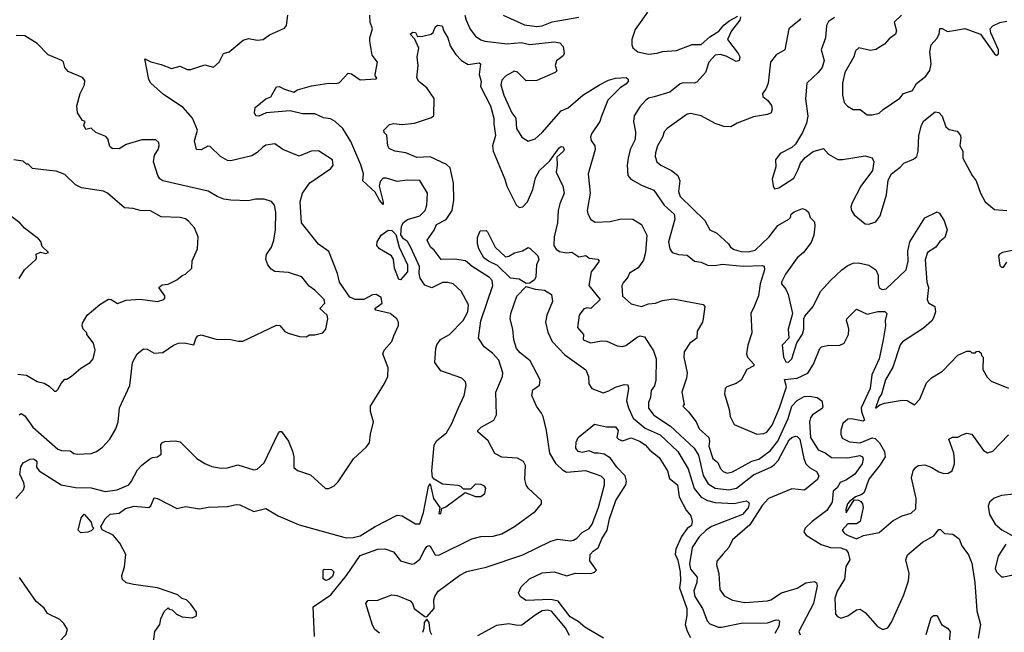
# Model space of a CAD drawing. Extents: x 2239805 to 2396427, y 665731 to 772158.
# Tile 104 of 256: x 2260616 to 2266250, y 723829 to 727338. Entities that reach past the tile are written whole.
import ezdxf

# ---------------------------------------------------------------- set-up
doc = ezdxf.new("R2010")
doc.units = 0

msp = doc.modelspace()

# ---------------------------------------------------------------- linework, layer by layer
at = {"layer": '0CON05XD'}
for points in [[(2261377, 723747), (2261390, 723835), (2261417.5, 723875), (2261423, 723907), (2261441.7, 723948.3), (2261465, 723970), (2261471.7, 723961.7), (2261488.3, 723958.3), (2261513, 723933), (2261545, 723917.5), (2261603, 723913), (2261627, 723923), (2261627.5, 723945), (2261595, 723990), (2261570, 724015), (2261543, 724023), (2261520, 724045), (2261405, 724083.3), (2261267, 724103), (2261225, 724112.5), (2261203, 724133), (2261200, 724155), (2261216.4, 724203.6), (2261222.5, 724275), (2261189.7, 724339.7), (2261150, 724385), (2261087, 724417), (2261080, 724435), (2261105, 724480), (2261133, 724507), (2261185, 724512.5), (2261220.6, 724539.4), (2261271.7, 724551.7), (2261355.7, 724544.3), (2261365.7, 724554.3), (2261385, 724600), (2261405, 724596.7), (2261515, 724538.8), (2261565, 724550), (2261644.1, 724535.9), (2261695, 724546.2), (2261805, 724550.8), (2261855, 724561.2), (2261875, 724558.8), (2261955, 724522), (2262025, 724538.8), (2262095.7, 724495.7), (2262215, 724445.7), (2262485, 724371.4), (2262525, 724372.9), (2262565, 724382.5), (2262650, 724435), (2262775, 724500), (2262805, 724496.7), (2262881.2, 724451.2), (2262905, 724451.2), (2262927.1, 724515), (2262954.3, 724665), (2262965, 724680), (2262984.4, 724595), (2263020, 724545), (2263015, 724510), (2263025, 724510), (2263031.7, 724538.3), (2263055, 724547.5), (2263165, 724630), (2263225, 724607.5), (2263255, 724607.5), (2263277.5, 724625), (2263282.5, 724655), (2263276.4, 724666.4), (2263256.4, 724676.4), (2263225, 724677.5), (2263195, 724650), (2263155, 724650), (2263140, 724665), (2263125, 724670), (2263035, 724678.8), (2262987, 724707), (2262978.3, 724718.3), (2262973.6, 724753.6), (2262988.5, 724901.5), (2263002.8, 724927.2), (2263058.8, 724971.2), (2263088.9, 725025), (2263125, 725111.2), (2263160, 725185), (2263170, 725245), (2263167.5, 725265), (2263145.9, 725285.9), (2263025, 725327.5), (2262991.8, 725375), (2262997.5, 725455), (2263003.2, 725476.8), (2263023, 725507), (2263076, 725535), (2263154.3, 725615.7), (2263180, 725665), (2263184.4, 725705), (2263143, 725783), (2263095.6, 725825.6), (2263066.4, 725833.6), (2263035, 725833.3), (2262975, 725803.3), (2262935, 725818.6), (2262907.5, 725857.5), (2262901.8, 725885), (2262904.2, 725925), (2262853.6, 726033.6), (2262835, 726067.5), (2262812.3, 726082.3), (2262796.4, 726106.4), (2262800, 726155), (2262812.4, 726177.6), (2262835.4, 726194.6), (2262906, 726215), (2262935.4, 726244.6), (2262945.7, 726275), (2262949.2, 726345), (2262905, 726417.5), (2262835, 726419.4), (2262775, 726412), (2262715, 726430), (2262695, 726430), (2262678.8, 726411.2), (2262672, 726385), (2262696.4, 726293.6), (2262695, 726280), (2262675, 726303.8), (2262650.9, 726350.9), (2262579.2, 726415), (2262582.9, 726455), (2262567.8, 726507.8), (2262510, 726640), (2262465, 726714.2), (2262421.2, 726755), (2262395, 726770), (2262355, 726776.5), (2262305, 726799.2), (2262235, 726799.2), (2262164.1, 726815.9), (2262025.7, 726804.3), (2261985, 726786.2), (2261967, 726787), (2261960, 726805), (2261963.8, 726835), (2262025, 726884), (2262052.7, 726897.3), (2262085, 726953.3), (2262100, 726955), (2262130.8, 726940.8), (2262185, 726922.5), (2262205, 726936.2), (2262285, 726958.6), (2262384.2, 726974.2), (2262427.6, 726972.4), (2262445, 726979.2), (2262495, 727032.5), (2262515, 727027.5), (2262565, 726994), (2262655, 727000), (2262660, 727005), (2262651.7, 727011.7), (2262650, 727025), (2262663.3, 727095), (2262633.3, 727135), (2262620, 727215), (2262620, 727235), (2262635.6, 727285), (2262620.6, 727325), (2262620, 727365)], [(2262757.5, 725527.5), (2262783, 725587), (2262783.3, 725605), (2262773.8, 725625), (2262735, 725655.5), (2262654.6, 725674.6), (2262648.8, 725685), (2262690, 725715), (2262685, 725746.7), (2262655, 725764), (2262635, 725762), (2262585, 725736), (2262535, 725736), (2262505, 725748.8), (2262446.2, 725835), (2262434, 725885), (2262385, 726010), (2262325, 726053.3), (2262228.8, 726175), (2262221.4, 726295), (2262234.4, 726345), (2262276.6, 726403.4), (2262396.7, 726485), (2262408.8, 726505), (2262406.7, 726535), (2262325, 726587.5), (2262284.3, 726585.7), (2262215, 726556), (2262122.5, 726595), (2262075, 726627.5), (2262025, 726618.8), (2262005, 726606.7), (2261975, 726576.7), (2261945, 726558.8), (2261825, 726530), (2261805, 726532), (2261765.6, 726555.6), (2261705, 726612), (2261693.3, 726613.3), (2261655, 726592), (2261627.5, 726595), (2261616.2, 726645), (2261633.8, 726705), (2261603.8, 726775), (2261551.2, 726835), (2261439.5, 726909.5), (2261366.2, 726975), (2261354.2, 726995), (2261332.5, 727115), (2261366.1, 727096.1), (2261425, 727082), (2261485, 727058), (2261535, 727072.5), (2261575, 727052.5), (2261595, 727053.3), (2261675, 727080), (2261725, 727066.7), (2261757.5, 727095), (2261782.5, 727145), (2261815, 727153.3), (2261895, 727221.2), (2261925, 727230), (2261975, 727221.2), (2262010, 727225), (2262045, 727251.2), (2262115, 727281.2), (2262131.2, 727288.8), (2262143.3, 727305), (2262150, 727365)], [(2263163.1, 727365), (2263170, 727335), (2263194.6, 727284.6), (2263224.4, 727244.4), (2263255, 727222.5), (2263277.5, 727215), (2263405, 727200.5), (2263485, 727208.5), (2263535, 727196.9), (2263675, 727211.5), (2263706.4, 727206.4), (2263725.5, 727185.5), (2263732, 727145), (2263725, 727131.2), (2263687.7, 727102.3), (2263680, 727075), (2263690, 727045), (2263680, 727035), (2263575, 726990), (2263515, 726988), (2263465, 727038), (2263445, 727042.5), (2263395.8, 727015), (2263375, 726991.2), (2263369.4, 726965), (2263385.8, 726905), (2263432.5, 726805), (2263454.3, 726774.3), (2263458, 726715), (2263490, 726665), (2263525, 726643.3), (2263565, 726656.2), (2263605, 726692), (2263715, 726816.2), (2263755, 726834), (2263838.8, 726905), (2263934.5, 726965.5), (2263985, 726991.1), (2264025, 727003.1), (2264086.6, 727006.6), (2264098.3, 726998.3), (2264098, 726985), (2264085, 726969.2), (2264051.7, 726948.3), (2263982.3, 726877.7), (2263945.4, 726785), (2263935, 726756), (2263888.6, 726685), (2263882.5, 726665), (2263886.1, 726646.1), (2263906.2, 726615), (2263908.8, 726595), (2263869.2, 726455), (2263881.1, 726345), (2263864, 726245), (2263866.1, 726226.1), (2263884.1, 726194.1), (2263908.3, 726178.3), (2263995, 726182.9), (2264058.3, 726198.3), (2264125, 726196.2), (2264173.8, 726165), (2264203.9, 726103.9), (2264197.5, 726005), (2264185, 725960), (2264155, 725917.5), (2264105, 725886), (2264095.8, 725864.2), (2264068.8, 725831.2), (2264062.5, 725815), (2264066, 725755), (2264115, 725711.5), (2264174.1, 725695.9), (2264215, 725710.8), (2264255, 725714), (2264295, 725730), (2264355, 725740), (2264526.7, 725706.7), (2264537.5, 725695), (2264527.5, 725625), (2264522.5, 725605), (2264492.5, 725555), (2264490, 725515), (2264451.2, 725485), (2264419.2, 725435), (2264415.7, 725405), (2264435.5, 725315), (2264431.9, 725285), (2264404.2, 725205), (2264417.5, 725135), (2264410, 725125), (2264443, 725093), (2264487.5, 725035), (2264503.3, 724995), (2264558.8, 724945), (2264564, 724925), (2264559.2, 724895), (2264582.5, 724825), (2264611.2, 724801.2), (2264625, 724768.8), (2264640.7, 724750.7), (2264665, 724741.9), (2264695, 724749.4), (2264805, 724809.1), (2264845, 724820.4), (2264911.1, 724868.9), (2264954.6, 724925), (2265012.8, 725055), (2265035, 725124.2), (2265065, 725157.5), (2265105, 725180.6), (2265135, 725182.7), (2265178.8, 725175), (2265205.6, 725155.6), (2265212, 725125), (2265208.9, 725111.1), (2265153.3, 725075), (2265141.5, 725058.5), (2265135.5, 725035), (2265141.2, 724945), (2265184.2, 724875), (2265225, 724857.1), (2265261.2, 724831.2), (2265355, 724829.5), (2265422.9, 724842.9), (2265438.8, 724835), (2265442.7, 724822.7), (2265436.9, 724795), (2265394.4, 724735), (2265348, 724702), (2265311.9, 724688.1), (2265293.9, 724656.1), (2265271.7, 724638.3), (2265265.8, 724575), (2265235, 724526.2), (2265151.2, 724465), (2265110, 724425), (2265102.5, 724405), (2265116.4, 724386.4), (2265202.8, 724332.8), (2265255, 724314.3), (2265315, 724314), (2265345, 724301.2), (2265357.5, 724285), (2265365.7, 724244.3), (2265344.3, 724205.7), (2265336, 724134), (2265293.3, 724065), (2265281.1, 724025), (2265284.1, 723934.1), (2265295, 723920), (2265315, 723911.2), (2265355.4, 723924.6), (2265405, 723958.6), (2265425, 723962.5), (2265455, 723943.8), (2265525, 723862), (2265555, 723846.2), (2265584.1, 723855.9), (2265605, 723887.5), (2265676, 724045), (2265702, 724125), (2265705.9, 724165.9), (2265686.7, 724245), (2265696.4, 724273.6), (2265782, 724345), (2265847.8, 724382.2), (2265875, 724417.5), (2265885, 724417.5), (2265907.5, 724395), (2265955, 724392.5), (2265991.2, 724365), (2266007.5, 724325), (2266045, 724272.5), (2266064, 724225), (2266081.4, 724115), (2266093, 723953), (2266114.2, 723875), (2266101.2, 723795)], [(2263382.5, 727365), (2263505, 727308.1), (2263575, 727299.5), (2263605, 727303.5), (2263663.4, 727326.6), (2263815, 727351.9)], [(2264740, 727355), (2264737.5, 727335), (2264688.8, 727275), (2264666.7, 727225), (2264728, 727145), (2264736, 727125), (2264732.5, 727105), (2264715, 727098.8), (2264659.1, 727129.1), (2264625, 727138.6), (2264595, 727134.2), (2264560, 727095), (2264540.6, 727035), (2264490.5, 726979.5), (2264475, 726973.8), (2264413, 726977), (2264395, 726970), (2264336.3, 726923.7), (2264246.1, 726896.1), (2264215, 726888.6), (2264196.2, 726875), (2264165, 726840), (2264131.7, 726788.3), (2264128, 726755), (2264139.2, 726695), (2264138.3, 726651.7), (2264108.6, 726595), (2264097.5, 726545), (2264092, 726505), (2264096.2, 726445), (2264113.3, 726425), (2264175, 726390), (2264245, 726361.2), (2264304.3, 726275), (2264361.4, 726225), (2264365.7, 726195), (2264329.2, 726065), (2264336.7, 726025), (2264350, 726005), (2264385, 725993.3), (2264435, 725988.8), (2264477.5, 725955), (2264515, 725948.8), (2264552.3, 725932.3), (2264595, 725930), (2264635, 725937.5), (2264755, 725926.9), (2264865, 725931.2), (2264876.2, 725926.2), (2264877.5, 725905), (2264852.5, 725825), (2264844.2, 725755.8), (2264818, 725695), (2264800, 725655), (2264806, 725545), (2264782, 725475), (2264774.2, 725425), (2264780.8, 725405), (2264816.2, 725365), (2264816.7, 725355), (2264776.7, 725335), (2264745, 725273.3), (2264715, 725253.8), (2264662.5, 725235), (2264652.5, 725225), (2264650, 725195), (2264675.8, 725105), (2264680.8, 725065), (2264705, 725018.8), (2264835, 724964.2), (2264875, 724967.5), (2264891.2, 724975), (2264921.5, 725015), (2264964.7, 725115.3), (2265003.2, 725235), (2264992.9, 725277.1), (2265064.7, 725285.3), (2265126.4, 725313.6), (2265158, 725365), (2265193.8, 725455), (2265205, 725463.8), (2265245, 725474), (2265305, 725472), (2265333.3, 725485), (2265358, 725535), (2265361.2, 725565), (2265356.7, 725583.3), (2265346.7, 725615), (2265350, 725625), (2265405, 725680), (2265465, 725652.5), (2265526.6, 725666.6), (2265566.9, 725666.9), (2265578, 725655), (2265568, 725615), (2265570.8, 725585), (2265557.8, 725505), (2265534.4, 725395), (2265492.2, 725305), (2265483.3, 725225), (2265432, 725115), (2265432.5, 725095), (2265450, 725045), (2265441.7, 725038.3), (2265375, 725051.5), (2265355, 725049.5), (2265325.7, 725025), (2265315.5, 724985), (2265314.6, 724964.6), (2265322.3, 724942.3), (2265365, 724920), (2265425, 724913.9), (2265495, 724942.5), (2265510.4, 724940.4), (2265536.5, 724915), (2265564.4, 724865), (2265568.6, 724835), (2265540.6, 724789.4), (2265475, 724707.5), (2265449.2, 724630.8), (2265435, 724618.9), (2265398, 724605), (2265365, 724577.8), (2265353.8, 724565), (2265343, 724533), (2265345, 724513.3), (2265391.2, 724588.8), (2265415, 724586.9), (2265428.5, 724578.5), (2265439.3, 724565), (2265442.7, 724545), (2265425, 724464), (2265405, 724450.6), (2265355, 724450), (2265321.9, 724415), (2265335.7, 724395), (2265352.2, 724385), (2265405, 724365.4), (2265445, 724384.3), (2265535, 724402), (2265615, 724469.2), (2265665, 724496), (2265717.7, 724512.3), (2265743.6, 724536.4), (2265745.6, 724595), (2265718.8, 724715), (2265728.8, 724755), (2265744.1, 724775.9), (2265760, 724785), (2265795, 724788.8), (2265835, 724773.8), (2265875, 724748), (2265905, 724740), (2265928.8, 724741.2), (2265951.2, 724755), (2265966, 724794), (2265966.2, 724815), (2265961.2, 724855), (2265932.5, 724935), (2265953, 724947), (2265985, 724947.5), (2266009.3, 724960.7), (2266035, 724970), (2266063.6, 724963.6), (2266130.7, 724870.7), (2266155, 724857.5), (2266185, 724867.5), (2266275, 724960)], [(2264209.4, 727380.6), (2264138.8, 727281.2), (2264118.8, 727225), (2264118.8, 727195), (2264125, 727177.5), (2264152.5, 727155), (2264215, 727140.6), (2264264.4, 727145.6), (2264295, 727156.9), (2264375, 727162.2), (2264465, 727195.6), (2264515, 727195.7), (2264565, 727239.4), (2264617.1, 727272.9), (2264645, 727307.5), (2264675, 727331.2), (2264725, 727357.5)], [(2265279.5, 727350.5), (2265245, 727328), (2265233.3, 727305), (2265227.3, 727235), (2265203.1, 727165), (2265219.2, 727105), (2265208.8, 727065), (2265186, 727035), (2265121.2, 726975), (2265112.5, 726885), (2265126.9, 726785), (2265118.1, 726745), (2265095, 726691.2), (2265055.6, 726624.4), (2265035, 726606.2), (2264967.7, 726572.3), (2264940, 726535), (2264943.6, 726496.4), (2264922.5, 726425), (2264927, 726387), (2264935, 726370), (2264960, 726375), (2265045, 726430), (2265070.3, 726479.7)], [(2265662.5, 727365), (2265620, 727325), (2265632.5, 727275), (2265627.5, 727255), (2265590.5, 727229.5), (2265565, 727198.8), (2265515, 727168), (2265485, 727162), (2265417, 727177), (2265399.3, 727160.7), (2265388.8, 727125), (2265338, 727035), (2265324.2, 726975), (2265323.8, 726905), (2265334.2, 726864.2), (2265352.7, 726842.7), (2265385, 726823.8), (2265425, 726823.3), (2265465, 726793.8), (2265495, 726793.3), (2265535, 726802.5), (2265556.4, 726823.6), (2265651.7, 726888.3), (2265672.5, 726915), (2265725, 726933.3), (2265746.9, 726973.1), (2265800.8, 727015), (2265825, 727046.7), (2265832.5, 727085), (2265823.3, 727155), (2265832.5, 727195), (2265865, 727230), (2265877.5, 727255), (2265881.7, 727288.3), (2265895, 727287.5), (2265925, 727271.2), (2265972.5, 727277.5), (2266025, 727287.5), (2266115, 727255.8), (2266195, 727142.5), (2266207.5, 727132.5), (2266217, 727143), (2266216.7, 727165), (2266172.7, 727262.7), (2266170, 727285), (2266185, 727302.5), (2266225, 727322.5), (2266265, 727330)], [(2262303.8, 723805), (2262296, 723975), (2262396, 724044), (2262485.6, 724154.4), (2262565, 724268.9), (2262665, 724305.8), (2262705, 724308), (2262755, 724291.2), (2262795, 724238), (2262860.5, 724219.5), (2262875, 724223.8), (2262905, 724248.8), (2262934.3, 724304.3), (2262945, 724321.2), (2262957.1, 724327.1), (2262965, 724323.8), (2262993.4, 724273.4), (2263015, 724272), (2263202.5, 724365), (2263255, 724378), (2263325, 724380), (2263375, 724394.2), (2263446.7, 724435), (2263567.3, 724522.7), (2263602.5, 724565), (2263602.5, 724585), (2263525.8, 724655.8), (2263513.8, 724675), (2263506, 724705), (2263510, 724785), (2263498.3, 724808.3), (2263465, 724826), (2263375, 724833.3), (2263335, 724853.3), (2263296.8, 724926.8), (2263238.3, 724978.3), (2263237.5, 724985), (2263257.5, 725005), (2263330, 725045), (2263344.2, 725075), (2263341.2, 725205), (2263379.2, 725295), (2263380.8, 725315), (2263357.4, 725387.4), (2263321.7, 725428.3), (2263274.1, 725464.1), (2263241.2, 725515), (2263255, 725612.5), (2263322.5, 725815), (2263320, 725845), (2263305, 725862), (2263205, 725924.4), (2263167.6, 725957.6), (2263104.2, 725965.8), (2263027.5, 725965), (2262987.7, 726017.7), (2262967.5, 726035), (2262947.5, 726075), (2262987, 726133), (2263001.2, 726165), (2263055.5, 726194.5), (2263090, 726245), (2263099.5, 726305), (2263098.3, 726401.7), (2263079.5, 726489.5), (2263058.3, 726508.3), (2262965, 726552.9), (2262889.1, 726549.1), (2262825, 726575.7), (2262762.5, 726585), (2262730.3, 726600.3), (2262722.5, 726615), (2262716, 726676), (2262701.7, 726691.7), (2262700, 726705), (2262732.5, 726737.5), (2262755.9, 726744.1), (2262805, 726738), (2262875, 726746), (2262971.7, 726778.3), (2262985, 726790), (2262987.6, 726887.6), (2262945, 726947.1), (2262900.6, 726985), (2262888.9, 727005), (2262895.8, 727075.8), (2262891.2, 727125), (2262900, 727175), (2262877.5, 727227.5), (2262850, 727255), (2262865, 727267.5), (2262880, 727265), (2262892.5, 727242.5), (2262923, 727243), (2262970, 727255), (2262982.5, 727265), (2262993.3, 727295), (2263006.7, 727306.7), (2263033, 727303), (2263042.3, 727272.3), (2263066.7, 727235), (2263079.3, 727189.3), (2263110.7, 727140.7), (2263144.5, 727104.5), (2263182.3, 727082.3), (2263245, 727091.2), (2263253.3, 727085), (2263245.7, 727025), (2263255.7, 726985), (2263252.5, 726955), (2263309.5, 726845), (2263330, 726775), (2263328.7, 726741.3), (2263337.9, 726675), (2263322.2, 726615), (2263324.4, 726584.4), (2263392.5, 726425), (2263403.8, 726383.8), (2263457.7, 726277.7), (2263475, 726263.3), (2263495, 726266.2), (2263522.5, 726295), (2263551.4, 726365), (2263566.8, 726433.2), (2263590, 726475), (2263650.3, 726529.7), (2263703.3, 726605), (2263715, 726612.5), (2263725, 726610), (2263732.5, 726595), (2263727.5, 726585), (2263689.3, 726550.7), (2263692, 726505), (2263685.7, 726465), (2263724.6, 726384.6), (2263732.2, 726345), (2263706.6, 726283.4), (2263697.8, 726245), (2263694.4, 726175), (2263674.5, 726095), (2263673.3, 726045), (2263685, 726023.8), (2263705, 726011.2), (2263745, 726002.5), (2263775, 726006.7), (2263815, 725980), (2263855, 725986.7), (2263875, 725972.5), (2263925, 725967.5), (2263932.5, 725955), (2263904.1, 725915.9), (2263885.9, 725894.1), (2263871.9, 725815), (2263938, 725735), (2263885, 725683.3), (2263865, 725687.5), (2263845, 725682.5), (2263816.7, 725645), (2263807.5, 725575), (2263842.5, 725535), (2263840, 725505), (2263885, 725488), (2263945, 725499.2), (2263975, 725497.1), (2264035, 725471.2), (2264065, 725466.2), (2264085, 725472), (2264149.3, 725520.7), (2264167, 725527), (2264192, 725522), (2264242.4, 725442.4), (2264257.5, 725395), (2264256.2, 725273.8), (2264248, 725242), (2264230, 725215), (2264225.7, 725175), (2264214.2, 725145), (2264215, 725113.3), (2264243.8, 725073.8), (2264339.2, 725009.2), (2264475, 724884.4), (2264501.2, 724845), (2264527.7, 724727.7), (2264555, 724679.4), (2264595, 724654.5), (2264674.6, 724645.4), (2264718, 724655), (2264815, 724732.3), (2264914.1, 724775.9), (2264935, 724790.5), (2264955.7, 724814.3), (2265018.9, 724931.1), (2265035, 724945.8), (2265055, 724952.9), (2265065, 724951.4), (2265080, 724935), (2265102.5, 724825), (2265114.5, 724795), (2265135, 724773.3), (2265175, 724750), (2265189.5, 724725), (2265181.4, 724705), (2265106.6, 724643.4), (2265035, 724650.4), (2264901.5, 724595), (2264864.6, 724555), (2264795, 724445.8), (2264695, 724360), (2264673.3, 724315), (2264641.4, 724278.6), (2264605, 724237.5), (2264603.8, 724215), (2264615.8, 724165.8), (2264622, 724075), (2264647.5, 724037.5), (2264694.2, 724014.2), (2264765, 724000.8), (2264895, 724008.9), (2264915, 724015.6), (2264974.6, 724055.4), (2265065, 724081.9), (2265115, 724112.5), (2265165, 724120), (2265175, 724112.5), (2265179.2, 724095), (2265157.5, 723995), (2265074.3, 723835), (2265081.2, 723815)], [(2265083.8, 727345), (2265078.8, 727335), (2265017.5, 727285), (2264994.2, 727165.8), (2264945, 727137.1), (2264911.4, 727095), (2264898.9, 726975), (2264885, 726940), (2264866, 726915), (2264867.7, 726897.7), (2264897.5, 726875), (2264917.7, 726847.7), (2264921.2, 726825), (2264916.2, 726805), (2264895, 726796), (2264815, 726782.5), (2264722.5, 726745), (2264686.1, 726723.9), (2264645, 726727.1), (2264595, 726743.3), (2264515, 726786.9), (2264455, 726800.8), (2264435, 726797.5), (2264321.2, 726715), (2264303.8, 726695), (2264294.2, 726665), (2264265.8, 726615), (2264254.4, 726575.6), (2264252.5, 726555), (2264261.2, 726525), (2264284.3, 726504.3), (2264345, 726474.2), (2264382, 726445), (2264394, 726415), (2264385.8, 726355), (2264395, 726326.2), (2264537.5, 726187.5), (2264566, 726135), (2264605.6, 726115.6), (2264671.2, 726055), (2264684, 726035), (2264705, 726021.1), (2264745, 726010.4), (2264785, 726008.2), (2264825, 726018.5), (2264905.3, 726094.7), (2264955, 726160), (2265017.5, 726195), (2265026.7, 726205), (2265031.2, 726225), (2265047.5, 726237.5), (2265095, 726256.2), (2265115, 726250), (2265130, 726235), (2265140, 726205), (2265165, 726180), (2265166.7, 726155), (2265160, 726105), (2265145, 726062.5), (2265102, 726005), (2265064.4, 725975), (2264999.1, 725880.9), (2264975.8, 725835), (2264975.8, 725825), (2265000, 725795), (2265013.8, 725765), (2265037.5, 725655), (2265013.9, 725566.1), (2265016.7, 725515), (2264978.8, 725475), (2264985.8, 725405.8), (2264999.5, 725379.5), (2265015, 725376.2), (2265034.2, 725395.8), (2265062.7, 725487.3), (2265095, 725537.5), (2265103.6, 725566.4), (2265103.3, 725625), (2265109.3, 725640.7), (2265156.7, 725695), (2265198.3, 725781.7), (2265255.6, 725844.4), (2265320, 725905), (2265355, 725930.8), (2265385, 725944), (2265415, 725946), (2265475, 725932), (2265515, 725906.2), (2265528.8, 725875), (2265528.8, 725825), (2265535, 725802.5), (2265552.3, 725792.3), (2265575, 725796.2), (2265688, 725905), (2265700, 725955), (2265698.3, 726011.7), (2265709.2, 726065), (2265795, 726202.5), (2265867, 726237), (2265879.3, 726229.3), (2265905.7, 726185.7), (2265924, 726135), (2265909.1, 726090.9), (2265881.7, 726068.3), (2265858.8, 726035), (2265810, 726005), (2265797.5, 725962.5), (2265807.1, 725835), (2265815.7, 725804.3), (2265808, 725735), (2265817.3, 725717.3), (2265853.3, 725695), (2265856.7, 725665), (2265845, 725630), (2265835, 725612.5), (2265788.8, 725571.2), (2265667.7, 725492.3), (2265655, 725476.7), (2265612, 725348), (2265570.6, 725275), (2265547.5, 725192.5), (2265534.2, 725175), (2265513, 725113), (2265537.5, 725132.5), (2265565, 725142.5), (2265665, 725160), (2265695, 725156.7), (2265737, 725133), (2265766.7, 725165), (2265805, 725257.5), (2265833.9, 725286.1), (2265897.5, 725325), (2265985, 725417.5), (2266035, 725440), (2266055, 725440), (2266065, 725430), (2266085, 725430), (2266091.7, 725438.3), (2266105, 725440), (2266118.3, 725428.3), (2266120, 725415), (2266130, 725405), (2266127.5, 725335), (2266151.7, 725291.7), (2266175, 725267.5), (2266275, 725227.5)], [(2260613.3, 725075), (2260625, 725082.5), (2260645, 725070), (2260690.6, 725005), (2260835, 724878), (2260855, 724870), (2260905, 724868.8), (2260925, 724853.8), (2260945, 724850), (2261025, 724853.8), (2261055.9, 724864.1), (2261089.7, 724890.3), (2261131.2, 724935), (2261166, 724995), (2261180, 725035), (2261186.2, 725115), (2261247, 725243), (2261260.8, 725375), (2261288, 725425), (2261325, 725453.8), (2261345, 725451.2), (2261385, 725429.2), (2261435, 725431.4), (2261496.3, 725473.7), (2261525, 725485.6), (2261556.6, 725486.6), (2261613.3, 725476.7), (2261625, 725516.7), (2261635, 725528), (2261655, 725534), (2261745, 725506), (2261815, 725508.8), (2261866.4, 725496.4), (2261893, 725497), (2262085, 725588.8), (2262105, 725586.7), (2262133, 725553), (2262152.3, 725542.3), (2262217, 725523), (2262255, 725522.5), (2262275, 725532.5), (2262305, 725532.5), (2262350, 725545), (2262367.5, 725565), (2262380, 725625), (2262376.2, 725645), (2262333.3, 725685), (2262361.4, 725715), (2262357.5, 725735), (2262305, 725790), (2262272.4, 725812.4), (2262230, 725865), (2262155, 725890.8), (2262075, 725896), (2262055, 725908.8), (2262035, 725933.3), (2262024.2, 725965), (2262027.3, 725992.7), (2262057.5, 726035), (2262070.6, 726075), (2262080, 726135), (2262080.8, 726235), (2262073.3, 726275), (2262056.1, 726296.1), (2262015, 726311.2), (2261965, 726311.2), (2261925, 726301.2), (2261825, 726304), (2261785, 726311.2), (2261745.8, 726325.8), (2261695, 726356), (2261435, 726416.2), (2261417.3, 726427.3), (2261406, 726445), (2261381.2, 726525), (2261387.7, 726562.3), (2261408.8, 726595), (2261413.3, 726615), (2261412.5, 726635), (2261395, 726650), (2261315, 726650), (2261225, 726622.5), (2261185, 726599.2), (2261145, 726601.2), (2261131.7, 726611.7), (2261120, 726655), (2261108.3, 726668.3), (2261051.7, 726691.7), (2261025, 726717.5), (2260995, 726710), (2260982.5, 726735), (2260990, 726755), (2260975, 726760), (2260946.7, 726805), (2260942.5, 726845), (2260962.5, 726915), (2260987.5, 726965), (2260989.3, 726989.3), (2260975, 727007.5), (2260892.3, 727042.3), (2260873.9, 727063.9), (2260867.5, 727095), (2260857.5, 727105), (2260777.9, 727137.9), (2260715, 727202.5), (2260645.8, 727245.8), (2260595, 727248)], [(2265070.3, 726479.7), (2265083.9, 726516.1), (2265111.2, 726548.8), (2265156.1, 726583.9), (2265215, 726600), (2265245, 726567.5), (2265297, 726537), (2265325, 726536.7), (2265455, 726558.8), (2265495, 726546.7), (2265503.3, 726525), (2265496.7, 726475), (2265428.6, 726385), (2265377.5, 726285), (2265372.9, 726265), (2265375.7, 726245), (2265391.1, 726221.1), (2265455, 726168.8), (2265475, 726166.2), (2265515, 726180), (2265540, 726215), (2265576, 726335), (2265585, 726420), (2265603.9, 726456.1), (2265655, 726493.3), (2265675, 726516.7), (2265730.7, 726539.3), (2265750, 726555), (2265758, 726585), (2265760.8, 726675), (2265776, 726735), (2265790.3, 726759.7), (2265855, 726810), (2265875, 726806.7), (2265893.8, 726785), (2265916.2, 726725), (2265935, 726710), (2265980.5, 726700.5), (2266000, 726675), (2266001.7, 726661.7), (2265996.7, 726615), (2266012.5, 726585), (2266013.8, 726545), (2266065.8, 726445.8), (2266088.8, 726415), (2266114.2, 726344.2), (2266141.2, 726295), (2266195, 726251.2), (2266265, 726246.2)], [(2260605, 725307.5), (2260655, 725302.5), (2260715, 725266), (2260755.9, 725255.9), (2260785, 725240), (2260815, 725210), (2260825, 725210), (2260835, 725220), (2260852.5, 725255), (2260875, 725280), (2260885, 725280), (2260913, 725297), (2260965, 725342.5), (2261020, 725375), (2261036.7, 725395), (2261047.5, 725445), (2261037.5, 725485), (2261000, 725535), (2261000, 725545), (2260980, 725565), (2260972.5, 725585), (2260975, 725600), (2261002.5, 725645), (2261075, 725707.5), (2261125, 725737.5), (2261140, 725735), (2261175, 725713.3), (2261225, 725732.5), (2261305, 725736.7), (2261405, 725723.3), (2261440, 725735), (2261447, 725743), (2261447, 725757), (2261412.5, 725805), (2261430.5, 725819.5), (2261465, 725823.3), (2261515, 725847.5), (2261545, 725872.5), (2261565, 725880), (2261600, 725915), (2261603, 725957), (2261632.5, 726025), (2261637.5, 726095), (2261616.1, 726146.1), (2261582.5, 726185), (2261565, 726196.7), (2261535, 726206.2), (2261425, 726210), (2261365, 726243.8), (2261305, 726246.2), (2261265, 726257.5), (2261215, 726261.2), (2261117.5, 726345), (2261095, 726356.7), (2260970, 726375), (2260935, 726392.5), (2260875, 726452.5), (2260825, 726470), (2260784.1, 726474.1), (2260690, 726485), (2260665, 726510), (2260655, 726510), (2260635, 726527.5), (2260582.5, 726535)], [(2260613.3, 725855), (2260642.5, 725905), (2260707.5, 725965), (2260712.5, 725975), (2260710, 725995), (2260735, 726007.5), (2260765, 726000), (2260780, 726005), (2260745, 726040), (2260737, 726067), (2260723, 726083), (2260643.6, 726143.6), (2260617.5, 726175), (2260535, 726236.7)], [(2262795, 725847.5), (2262785, 725850), (2262761.4, 725915), (2262755.8, 725965.8), (2262743.3, 725985), (2262675, 726026.7), (2262660, 726045), (2262661.2, 726065), (2262683.8, 726105), (2262725, 726133.3), (2262745, 726130), (2262768.3, 726108.3), (2262788, 726035), (2262834.5, 725935), (2262834.4, 725895), (2262795, 725847.5)], [(2263515, 725828.1), (2263475, 725852.7), (2263425, 725856.9), (2263350.6, 725930.6), (2263298.6, 725955), (2263272.5, 725975), (2263242.9, 726025), (2263236.1, 726053.9), (2263235, 726090), (2263251.7, 726128.3), (2263285, 726130), (2263293, 726123), (2263336.7, 726035), (2263395, 725980), (2263415, 725984.2), (2263446.7, 726003.3), (2263493.3, 726015), (2263525, 726033.3), (2263537.7, 726027.7), (2263581.2, 725985), (2263586, 725965), (2263572.5, 725935), (2263569.6, 725865), (2263561.1, 725848.9), (2263535, 725828.9), (2263515, 725828.1)], [(2266305, 726017.5), (2266240, 726005), (2266222.5, 725995), (2266217.5, 725985), (2266225, 725930), (2266235, 725920), (2266245, 725920), (2266265, 725950)], [(2262674.1, 723824.1), (2262647.5, 723845), (2262635, 723870), (2262597.5, 723995), (2262607.5, 724012.5), (2262665, 724013.3), (2262745, 724043.3), (2262775, 724041.2), (2262850.5, 724010.5), (2262863.3, 723995), (2262873.8, 723965), (2262935, 723920), (2262945, 723918.8), (2262987.5, 723965), (2262986.2, 724015), (2262991.2, 724035), (2263011.2, 724065), (2263135, 724156), (2263175, 724178), (2263285, 724202.5), (2263495, 724273.1), (2263655, 724351.4), (2263695, 724362.5), (2263765, 724354.2), (2263785, 724357.5), (2263805, 724369.2), (2263835, 724400.6), (2263875, 724423.3), (2263890.9, 724449.1), (2263927.9, 724545), (2263962.5, 724675), (2263962, 724705), (2263944.2, 724724.2), (2263855, 724754.4), (2263745, 724745.6), (2263725.4, 724755.4), (2263685, 724794.3), (2263650.5, 724855), (2263630.4, 724985), (2263611.5, 725065), (2263601.1, 725085), (2263572.9, 725125), (2263546, 725185), (2263552.7, 725217.3), (2263591.2, 725245), (2263594.2, 725275), (2263537.7, 725385), (2263479.6, 725429.6), (2263458.9, 725455), (2263443.8, 725503.8), (2263437.3, 725565), (2263422.3, 725625), (2263425.5, 725655), (2263461.1, 725755), (2263515, 725810), (2263565, 725794.5), (2263619.7, 725789.7), (2263660, 725765), (2263664.2, 725725), (2263631.9, 725645), (2263624.3, 725605), (2263638.6, 725548.6), (2263663.5, 725495), (2263735, 725418.2), (2263855, 725332.5), (2263871.2, 725295), (2263872.5, 725252.5), (2263890, 725225), (2263955, 725201.4), (2263986.7, 725213.3), (2264025, 725234), (2264075, 725248.8), (2264095, 725247.5), (2264100, 725225), (2264089.1, 725155), (2264098.8, 725115), (2264126.5, 725056.5), (2264195, 724998.2), (2264280.1, 724960.1), (2264382.2, 724865), (2264440.9, 724765), (2264475, 724652.5), (2264515, 724603.3), (2264551.2, 724585), (2264595, 724572.9), (2264705, 724567.8), (2264773.1, 724583.1), (2264787.1, 724575), (2264790.5, 724565), (2264785, 724542.5), (2264752.5, 724505), (2264575, 724435.5), (2264544.4, 724415), (2264505, 724376.4), (2264464.4, 724315), (2264449.2, 724220.8), (2264455, 724191.4), (2264493.3, 724145), (2264490, 724115), (2264473.1, 724066.9), (2264478.5, 724035), (2264523.5, 723965), (2264550.8, 723895), (2264565, 723878.8), (2264615, 723859.2), (2264631.7, 723858.3), (2264745, 723881.9), (2264895, 723884.2), (2264945, 723900), (2264958.3, 723898.3), (2264963, 723893), (2264960, 723865), (2264937.7, 723822.3)], [(2260593.8, 724595), (2260636.7, 724645), (2260643.3, 724665), (2260640, 724685), (2260616, 724735), (2260622.7, 724777.3), (2260635, 724800), (2260675, 724821.2), (2260695, 724823.3), (2260706.7, 724815), (2260713.3, 724805), (2260712.5, 724775), (2260727.5, 724755), (2260852.5, 724675), (2260935, 724659.4), (2261025, 724656.2), (2261105, 724636), (2261173.9, 724646.1), (2261240, 724675), (2261256.2, 724695), (2261289.2, 724760.8), (2261315, 724786.7), (2261358.8, 724821.2), (2261375, 724830), (2261405, 724833.8), (2261425, 724850), (2261424.2, 724905.8), (2261432.7, 724917.3), (2261447.3, 724922.7), (2261505, 724926.2), (2261535, 724920), (2261630, 724825), (2261676.1, 724796.1), (2261715, 724778.8), (2261769.3, 724769.3), (2261805, 724771.2), (2261865, 724788.8), (2261955, 724760), (2261975, 724763.3), (2262015, 724800), (2262095, 724967.5), (2262105, 724980), (2262115, 724980), (2262153.3, 724925), (2262177.3, 724867.3), (2262184, 724835), (2262185, 724772.5), (2262205, 724756.7), (2262280.7, 724730.7), (2262365, 724652.5), (2262385, 724652.5), (2262415, 724667.5), (2262438.3, 724691.7), (2262527, 724823), (2262599.3, 724890.7), (2262617.5, 724915), (2262622.5, 724965), (2262640, 725035), (2262623.3, 725095), (2262623.8, 725125), (2262703.8, 725255), (2262722, 725295), (2262724.2, 725345), (2262694, 725425), (2262702, 725445), (2262746.2, 725495), (2262757.5, 725527.5)], [(2263955.8, 723795), (2263850.7, 723859.3), (2263812.1, 723892.1), (2263765, 723917.8), (2263698.1, 724008.1), (2263655, 724017.8), (2263515, 724012), (2263482.3, 724032.3), (2263471.2, 724055), (2263485, 724090), (2263533.8, 724135), (2263605, 724170.6), (2263675, 724175.8), (2263746.2, 724153.8), (2263795, 724168.8), (2263885, 724166.7), (2263906.1, 724173.9), (2263917.5, 724185), (2263878.3, 724238.3), (2263880, 724275), (2263897.5, 724295), (2263926.1, 724313.9), (2263946.2, 724365), (2263978.6, 724415), (2263991.1, 724478.9), (2264028.1, 724585), (2264085, 724673.8), (2264088.5, 724695), (2264080, 724725), (2264032.5, 724775), (2263996.3, 724826.3), (2263960.2, 724850.2), (2263925.6, 724855.6), (2263905, 724855.8), (2263875, 724868.8), (2263835, 724858.8), (2263812.5, 724865), (2263797.5, 724885), (2263800.7, 724919.3), (2263812.5, 724945), (2263905, 725022), (2263973.9, 725006.1), (2264025, 725006.7), (2264040, 724985), (2264033.3, 724945), (2264042.5, 724935), (2264065, 724926.7), (2264115, 724942.5), (2264162.5, 724925), (2264195, 724903.8), (2264222.5, 724872.5), (2264275, 724830.8), (2264322.5, 724755), (2264335, 724711.2), (2264380.6, 724675), (2264390, 724605), (2264428.8, 724528.8), (2264456.8, 724496.8), (2264464.3, 724465), (2264459.5, 724440.5), (2264435.6, 724424.4), (2264402.1, 724377.9), (2264371.3, 724305), (2264366.2, 724276.2), (2264382.5, 724242.5), (2264396, 724175), (2264398.2, 724125), (2264391.8, 724085), (2264434, 723965), (2264433.2, 723925), (2264424.7, 723875), (2264435.3, 723835.3), (2264455, 723800)], [(2266305, 724621.2), (2266235, 724612.5), (2266193, 724597), (2266166.2, 724575), (2266158.3, 724551.7), (2266166.2, 724505), (2266198.3, 724448.3), (2266235.5, 724415.5), (2266312.5, 724375)], [(2260965, 724400), (2260950, 724415), (2260967.5, 724485), (2260985, 724506.7), (2261025, 724460), (2261030, 724435), (2261040, 724425), (2261025, 724410), (2261005, 724402.5), (2260965, 724400)], [(2266258.8, 724335), (2266215.8, 724265), (2266198.9, 724195), (2266205, 724176.2), (2266220.3, 724160.3), (2266235, 724147.5), (2266245, 724146.7), (2266300.7, 724159.3)], [(2260586.4, 723573.6), (2260625, 723607.5), (2260655, 723620), (2260696.4, 723653.6), (2260745, 723707.5), (2260842.5, 723775), (2260880, 723815), (2260890, 723845), (2260869.3, 723879.3), (2260845, 723902.5), (2260775, 723937.5), (2260755, 723967.5), (2260710, 724005), (2260615, 724142.5)], [(2262367, 724127), (2262352.5, 724135), (2262352.5, 724185), (2262358.3, 724191.7), (2262399.3, 724189.3), (2262413.3, 724175), (2262405, 724148.8), (2262385, 724131.2), (2262367, 724127)], [(2263761.4, 723811.4), (2263738.5, 723855), (2263659.8, 723949.8), (2263636.3, 723956.3), (2263605, 723952.3), (2263565, 723927.6), (2263489.5, 723870.5), (2263465, 723869.1), (2263415, 723878.5), (2263345, 723868), (2263235, 723810)], [(2265803, 723817), (2265832, 723915), (2265845, 723926.2), (2265866.1, 723926.1), (2265891.2, 723875), (2265925, 723853.8), (2265940, 723835), (2265931.9, 723755)], [(2262974.2, 723815), (2262965.7, 723835), (2262959.5, 723885), (2262945, 723903.8), (2262930.5, 723885), (2262928.9, 723851.1), (2262920.9, 723829.1)]]:
    msp.add_lwpolyline(points, dxfattribs=at)

doc.saveas('drawing.dxf')
